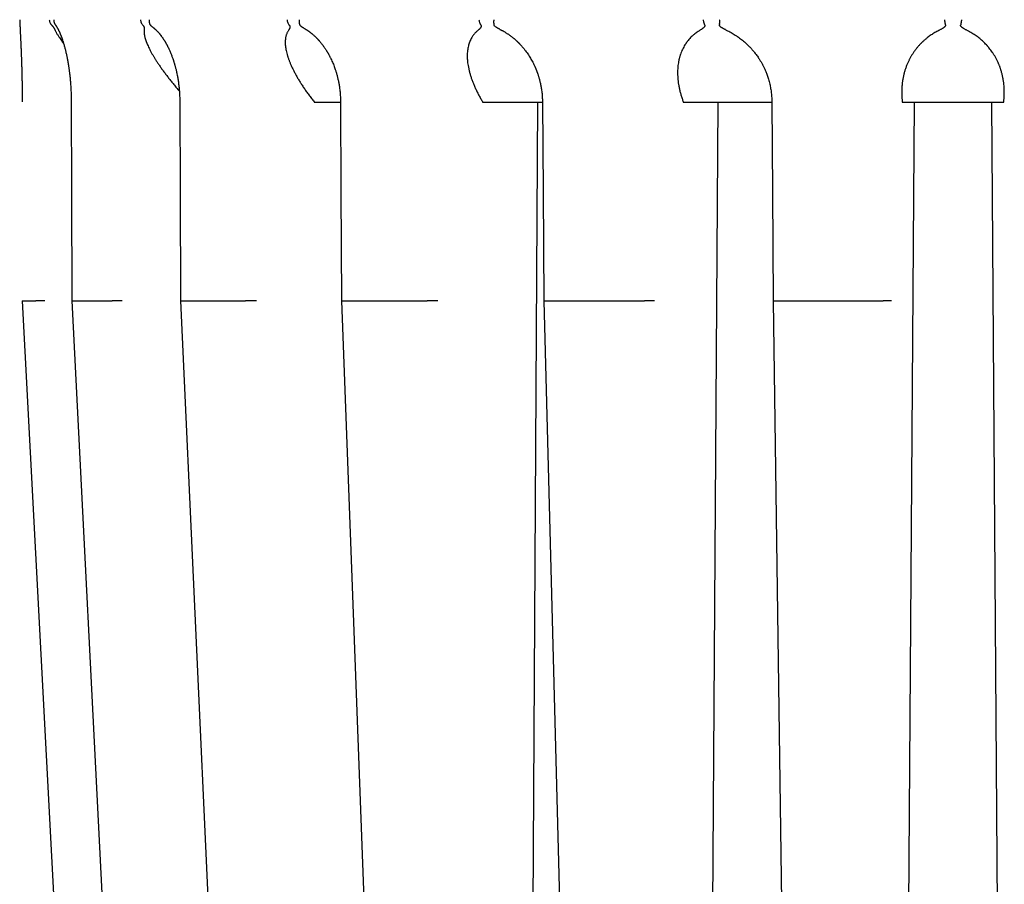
# Model space of a CAD drawing. Header units: millimetres. Extents: x 8 to 428, y 12 to 219.
# Tile 10 of 57: x 205 to 229, y 44 to 66. Entities that reach past the tile are written whole.
import ezdxf

# ---------------------------------------------------------------- set-up
doc = ezdxf.new("R2010")
doc.units = ezdxf.units.MM

msp = doc.modelspace()

# ---------------------------------------------------------------- linework, layer by layer
at = {"color": 7, "linetype": 'Continuous', "lineweight": 30}
for p, q in [((205.797, 64.192), (205.797, 64.192)), ((211.912, 64.191), (211.923, 64.177)), ((216.157, 64.191), (216.165, 64.177)), ((217.539, 64.177), (217.333, 28.977)), ((217.662, 64.191), (217.662, 64.191)), ((221.209, 64.191), (221.214, 64.177)), ((222.077, 64.177), (221.844, 28.977)), ((226.724, 64.191), (226.725, 64.177)), ((227.02, 64.177), (226.774, 28.977)), ((229.226, 28.977), (228.98, 64.177)), ((229.275, 64.177), (229.276, 64.191)), ((204.566, 59.177), (204.909, 59.177)), ((204.566, 59.177), (206.258, 26.99)), ((205.82, 59.177), (206.826, 59.177)), ((208.585, 59.177), (210.185, 59.177)), ((212.674, 59.177), (214.759, 59.177)), ((217.807, 59.177), (220.235, 59.177)), ((223.635, 59.177), (226.24, 59.177))]:
    msp.add_line(p, q, dxfattribs=at)
at = {"color": 7, "linetype": 'Continuous', "lineweight": 30, "flags": 128}
for points in [[(204.5, 66.26), (204.501, 66.244), (204.501, 66.238)], [(205.797, 64.192), (205.802, 61.923), (205.809, 59.177)], [(208.531, 64.192), (208.54, 61.923), (208.551, 59.179)], [(212.578, 64.192), (212.59, 61.922), (212.605, 59.179)], [(217.662, 64.191), (217.677, 61.922), (217.694, 59.18)], [(223.438, 64.191), (223.454, 61.922), (223.473, 59.18)], [(205.809, 59.178), (206.609, 43.434), (207.444, 26.99)], [(208.551, 59.179), (209.268, 43.435), (210.018, 26.991)], [(212.604, 59.179), (213.191, 43.436), (213.804, 26.993)], [(217.694, 59.18), (218.109, 43.438), (218.543, 26.995)], [(223.473, 59.18), (223.689, 43.44), (223.915, 26.997)]]:
    msp.add_lwpolyline(points, dxfattribs=at)
at = {"color": 7, "linetype": 'Continuous', "lineweight": 30}
for points, knots in [([(204.501, 66.253), (204.501, 66.251), (204.501, 66.245), (204.502, 66.234), (204.502, 66.223), (204.502, 66.212), (204.503, 66.202), (204.503, 66.194), (204.503, 66.188), (204.504, 66.182), (204.504, 66.177), (204.504, 66.173), (204.504, 66.169), (204.504, 66.166), (204.504, 66.163), (204.504, 66.159), (204.505, 66.155), (204.505, 66.151), (204.505, 66.146), (204.505, 66.138), (204.506, 66.128), (204.506, 66.113), (204.507, 66.098), (204.508, 66.08), (204.509, 66.061), (204.51, 66.04), (204.511, 66.018), (204.512, 65.995), (204.513, 65.968), (204.514, 65.939), (204.516, 65.907), (204.517, 65.876), (204.519, 65.847), (204.52, 65.818), (204.521, 65.791), (204.523, 65.767), (204.524, 65.744), (204.525, 65.723), (204.526, 65.702), (204.527, 65.68), (204.528, 65.656), (204.529, 65.627), (204.53, 65.592), (204.532, 65.549), (204.534, 65.503), (204.536, 65.454), (204.538, 65.406), (204.54, 65.359), (204.542, 65.313), (204.543, 65.262), (204.545, 65.208), (204.547, 65.151), (204.549, 65.091), (204.551, 65.028), (204.553, 64.961), (204.554, 64.891), (204.556, 64.816), (204.558, 64.745), (204.559, 64.677), (204.56, 64.614), (204.561, 64.549), (204.561, 64.482), (204.562, 64.413), (204.563, 64.341), (204.563, 64.268), (204.563, 64.218), (204.563, 64.193)], [0, 0, 0, 0, 0.0079737, 0.0211637, 0.0331557, 0.0439416, 0.0535151, 0.0605635, 0.0667645, 0.0721162, 0.0766175, 0.0802673, 0.0830648, 0.08587, 0.0883925, 0.0913624, 0.0947797, 0.0986448, 0.1029578, 0.1077189, 0.1176119, 0.129012, 0.1419186, 0.1547138, 0.1687057, 0.1838901, 0.1998815, 0.2154084, 0.2303671, 0.2511081, 0.2706439, 0.288989, 0.3061581, 0.322162, 0.3370088, 0.3507036, 0.3622479, 0.3729494, 0.3838517, 0.3951975, 0.4069849, 0.4192111, 0.4387215, 0.4592277, 0.4807049, 0.5031212, 0.5264679, 0.5455393, 0.5657867, 0.5873225, 0.610151, 0.6342795, 0.6583366, 0.6835813, 0.7100295, 0.737701, 0.766581, 0.7965154, 0.8196594, 0.843413, 0.8677939, 0.8928238, 0.918528, 0.9449357, 0.9720805, 1, 1, 1, 1]), ([(205.246, 66.26), (205.247, 66.249), (205.249, 66.228), (205.257, 66.2), (205.267, 66.176), (205.277, 66.157), (205.288, 66.142), (205.296, 66.132), (205.303, 66.124), (205.307, 66.12), (205.309, 66.119)], [0, 0, 0, 0, 0.210644, 0.396845, 0.558586, 0.695852, 0.808634, 0.896921, 0.960709, 1, 1, 1, 1]), ([(205.357, 66.26), (205.357, 66.252), (205.357, 66.235), (205.361, 66.21), (205.366, 66.191), (205.372, 66.176), (205.376, 66.166), (205.381, 66.156), (205.387, 66.145), (205.393, 66.136), (205.397, 66.131), (205.397, 66.131)], [0, 0, 0, 0, 0.179506, 0.358967, 0.53838, 0.62192, 0.702285, 0.779479, 0.853503, 0.992018, 1, 1, 1, 1]), ([(207.542, 66.26), (207.543, 66.247), (207.546, 66.221), (207.56, 66.183), (207.578, 66.148), (207.596, 66.128), (207.604, 66.119)], [0, 0, 0, 0, 0.247633, 0.500007, 0.752377, 1, 1, 1, 1]), ([(207.757, 66.26), (207.757, 66.254), (207.756, 66.242), (207.757, 66.223), (207.759, 66.205), (207.763, 66.186), (207.768, 66.168), (207.775, 66.151), (207.784, 66.134), (207.792, 66.124), (207.795, 66.119)], [0, 0, 0, 0, 0.115351, 0.234337, 0.356614, 0.481757, 0.609264, 0.738563, 0.869029, 1, 1, 1, 1]), ([(211.231, 66.26), (211.233, 66.247), (211.237, 66.221), (211.25, 66.183), (211.267, 66.148), (211.282, 66.128), (211.29, 66.119)], [0, 0, 0, 0, 0.247633, 0.500007, 0.752377, 1, 1, 1, 1]), ([(211.536, 66.26), (211.535, 66.254), (211.534, 66.242), (211.534, 66.223), (211.535, 66.205), (211.537, 66.186), (211.54, 66.168), (211.545, 66.151), (211.552, 66.134), (211.557, 66.124), (211.56, 66.119)], [0, 0, 0, 0, 0.115351, 0.234337, 0.356614, 0.481757, 0.609264, 0.738563, 0.869029, 1, 1, 1, 1]), ([(216.064, 66.26), (216.066, 66.249), (216.069, 66.228), (216.076, 66.2), (216.085, 66.176), (216.093, 66.157), (216.1, 66.142), (216.106, 66.132), (216.111, 66.124), (216.113, 66.12), (216.114, 66.119)], [0, 0, 0, 0, 0.210644, 0.396845, 0.558586, 0.695852, 0.808634, 0.896921, 0.960709, 1, 1, 1, 1]), ([(216.437, 66.26), (216.436, 66.252), (216.434, 66.235), (216.433, 66.21), (216.433, 66.191), (216.434, 66.176), (216.435, 66.166), (216.436, 66.156), (216.438, 66.145), (216.441, 66.132), (216.444, 66.123), (216.445, 66.119)], [0, 0, 0, 0, 0.160573, 0.321105, 0.481595, 0.556323, 0.628212, 0.697264, 0.763481, 0.887385, 1, 1, 1, 1]), ([(221.71, 66.26), (221.712, 66.249), (221.715, 66.228), (221.721, 66.2), (221.728, 66.176), (221.733, 66.157), (221.739, 66.142), (221.743, 66.132), (221.746, 66.124), (221.748, 66.12), (221.748, 66.119)], [0, 0, 0, 0, 0.210644, 0.396845, 0.558586, 0.695852, 0.808634, 0.896921, 0.960709, 1, 1, 1, 1]), ([(222.126, 66.26), (222.125, 66.252), (222.122, 66.235), (222.12, 66.21), (222.118, 66.191), (222.117, 66.176), (222.117, 66.166), (222.116, 66.156), (222.116, 66.145), (222.117, 66.132), (222.118, 66.123), (222.118, 66.119)], [0, 0, 0, 0, 0.160573, 0.321105, 0.481595, 0.556323, 0.628212, 0.697264, 0.763481, 0.887385, 1, 1, 1, 1]), ([(227.785, 66.26), (227.786, 66.249), (227.79, 66.228), (227.794, 66.2), (227.798, 66.176), (227.801, 66.157), (227.804, 66.142), (227.806, 66.132), (227.808, 66.124), (227.808, 66.12), (227.809, 66.119)], [0, 0, 0, 0, 0.210644, 0.396845, 0.558586, 0.695852, 0.808634, 0.896921, 0.960709, 1, 1, 1, 1]), ([(228.215, 66.26), (228.214, 66.252), (228.211, 66.235), (228.207, 66.21), (228.204, 66.191), (228.201, 66.176), (228.199, 66.166), (228.198, 66.156), (228.196, 66.145), (228.193, 66.132), (228.192, 66.123), (228.191, 66.119)], [0, 0, 0, 0, 0.160573, 0.321105, 0.481595, 0.556323, 0.628212, 0.697264, 0.763481, 0.887385, 1, 1, 1, 1]), ([(205.309, 66.119), (205.311, 66.116), (205.315, 66.112), (205.322, 66.105), (205.328, 66.097), (205.334, 66.09), (205.339, 66.083), (205.344, 66.076), (205.349, 66.07), (205.353, 66.063), (205.359, 66.054), (205.365, 66.043), (205.373, 66.03), (205.38, 66.016), (205.387, 66.002), (205.392, 65.992), (205.394, 65.987)], [0, 0, 0, 0, 0.036931, 0.076253, 0.118922, 0.165689, 0.206446, 0.250416, 0.297777, 0.34867, 0.403209, 0.499354, 0.606956, 0.726189, 0.857175, 1, 1, 1, 1]), ([(205.394, 65.987), (205.398, 65.978), (205.407, 65.961), (205.422, 65.934), (205.438, 65.905), (205.456, 65.875), (205.477, 65.842), (205.502, 65.805), (205.532, 65.761), (205.558, 65.723), (205.578, 65.697), (205.588, 65.683), (205.598, 65.67), (205.604, 65.661), (205.607, 65.657)], [0, 0, 0, 0, 0.093856, 0.188598, 0.284351, 0.381236, 0.47937, 0.58079, 0.717685, 0.856527, 0.893248, 0.930124, 0.967161, 1, 1, 1, 1]), ([(205.397, 66.131), (205.398, 66.13), (205.4, 66.128), (205.402, 66.125), (205.403, 66.123), (205.405, 66.12), (205.408, 66.117), (205.412, 66.111), (205.416, 66.105), (205.42, 66.099), (205.425, 66.092), (205.43, 66.084), (205.435, 66.076), (205.44, 66.067), (205.445, 66.058), (205.451, 66.048), (205.458, 66.035), (205.466, 66.02), (205.474, 66.005), (205.481, 65.99), (205.488, 65.976), (205.494, 65.963), (205.5, 65.951), (205.505, 65.939), (205.51, 65.928), (205.515, 65.917), (205.52, 65.904), (205.526, 65.89), (205.532, 65.876), (205.537, 65.862), (205.542, 65.85), (205.546, 65.839), (205.55, 65.829), (205.554, 65.819), (205.557, 65.809), (205.561, 65.799), (205.565, 65.788), (205.569, 65.777), (205.573, 65.765), (205.579, 65.747), (205.587, 65.723), (205.597, 65.692), (205.607, 65.658), (205.618, 65.62), (205.629, 65.581), (205.639, 65.541), (205.65, 65.5), (205.66, 65.456), (205.67, 65.415), (205.678, 65.38), (205.684, 65.35), (205.689, 65.322), (205.695, 65.297), (205.699, 65.274), (205.703, 65.254), (205.706, 65.237), (205.709, 65.221), (205.711, 65.207), (205.713, 65.195), (205.715, 65.184), (205.716, 65.177), (205.718, 65.17), (205.719, 65.163), (205.72, 65.155), (205.722, 65.144), (205.724, 65.129), (205.727, 65.111), (205.731, 65.09), (205.734, 65.065), (205.738, 65.038), (205.743, 65.006), (205.747, 64.972), (205.752, 64.934), (205.757, 64.892), (205.762, 64.848), (205.767, 64.802), (205.771, 64.753), (205.776, 64.701), (205.78, 64.646), (205.784, 64.588), (205.788, 64.528), (205.791, 64.465), (205.793, 64.401), (205.795, 64.334), (205.797, 64.264), (205.797, 64.217), (205.797, 64.192)], [0, 0, 0, 0, 0.005307, 0.009637, 0.012926, 0.0153, 0.021189, 0.02808, 0.037137, 0.045578, 0.053576, 0.062844, 0.072552, 0.081675, 0.090491, 0.100187, 0.11386, 0.127777, 0.141475, 0.154331, 0.166167, 0.176628, 0.185805, 0.194244, 0.203378, 0.211221, 0.220026, 0.230201, 0.241743, 0.249696, 0.257985, 0.265499, 0.272067, 0.277692, 0.284391, 0.290734, 0.297403, 0.304399, 0.311686, 0.319208, 0.336123, 0.354133, 0.373253, 0.393521, 0.414928, 0.434946, 0.455834, 0.477567, 0.500116, 0.514641, 0.528481, 0.541337, 0.55321, 0.564103, 0.572434, 0.580085, 0.587059, 0.593355, 0.598961, 0.603489, 0.606599, 0.608983, 0.611961, 0.615635, 0.620007, 0.626685, 0.634527, 0.643581, 0.653954, 0.665652, 0.678679, 0.693039, 0.708738, 0.725783, 0.744186, 0.762557, 0.78203, 0.802607, 0.824294, 0.8471, 0.87104, 0.894671, 0.91935, 0.945108, 0.971977, 1, 1, 1, 1]), ([(207.604, 66.119), (207.606, 66.116), (207.61, 66.112), (207.616, 66.105), (207.62, 66.097), (207.624, 66.09), (207.627, 66.083), (207.63, 66.076), (207.632, 66.07), (207.634, 66.063), (207.636, 66.054), (207.637, 66.043), (207.638, 66.03), (207.638, 66.016), (207.638, 66.002), (207.637, 65.992), (207.636, 65.987)], [0, 0, 0, 0, 0.036931, 0.076253, 0.118922, 0.165689, 0.206446, 0.250416, 0.297777, 0.34867, 0.403209, 0.499354, 0.606956, 0.726189, 0.857175, 1, 1, 1, 1]), ([(207.636, 65.987), (207.635, 65.978), (207.634, 65.961), (207.634, 65.934), (207.636, 65.905), (207.64, 65.875), (207.646, 65.842), (207.655, 65.805), (207.667, 65.761), (207.68, 65.723), (207.69, 65.697), (207.695, 65.683), (207.7, 65.669), (207.706, 65.655), (207.712, 65.641), (207.724, 65.612), (207.744, 65.569), (207.773, 65.511), (207.805, 65.45), (207.833, 65.399), (207.857, 65.358), (207.874, 65.329), (207.892, 65.3), (207.911, 65.27), (207.93, 65.239), (207.95, 65.209), (207.98, 65.163), (208.021, 65.103), (208.074, 65.026), (208.13, 64.949), (208.189, 64.871), (208.25, 64.791), (208.314, 64.711), (208.381, 64.628), (208.449, 64.546), (208.497, 64.49), (208.52, 64.464)], [0, 0, 0, 0, 0.025252, 0.050743, 0.076506, 0.102574, 0.128977, 0.156265, 0.193097, 0.230454, 0.240334, 0.250255, 0.26022, 0.27023, 0.280284, 0.290386, 0.329437, 0.368874, 0.408756, 0.449141, 0.467452, 0.48588, 0.504429, 0.523106, 0.541913, 0.560856, 0.579939, 0.625382, 0.671049, 0.716994, 0.76327, 0.809927, 0.857013, 0.903436, 0.954089, 1, 1, 1, 1]), ([(207.841, 66.078), (207.837, 66.082), (207.828, 66.088), (207.817, 66.097), (207.809, 66.104), (207.801, 66.112), (207.797, 66.116), (207.795, 66.119)], [0, 0, 0, 0, 0.291759, 0.49304, 0.675818, 0.843384, 1, 1, 1, 1]), ([(207.841, 66.078), (207.841, 66.078), (207.843, 66.077), (207.847, 66.074), (207.853, 66.069), (207.861, 66.063), (207.869, 66.057), (207.875, 66.052), (207.882, 66.047), (207.889, 66.04), (207.898, 66.033), (207.909, 66.023), (207.92, 66.013), (207.933, 66.001), (207.945, 65.989), (207.957, 65.977), (207.969, 65.965), (207.98, 65.953), (207.991, 65.941), (208, 65.931), (208.007, 65.923), (208.012, 65.917), (208.014, 65.914), (208.017, 65.911), (208.019, 65.908), (208.022, 65.904), (208.026, 65.9), (208.03, 65.895), (208.035, 65.889), (208.04, 65.882), (208.045, 65.876), (208.054, 65.865), (208.066, 65.849), (208.08, 65.829), (208.094, 65.81), (208.107, 65.791), (208.119, 65.773), (208.13, 65.756), (208.14, 65.741), (208.148, 65.727), (208.156, 65.715), (208.162, 65.703), (208.169, 65.691), (208.177, 65.678), (208.186, 65.661), (208.196, 65.644), (208.206, 65.626), (208.215, 65.608), (208.225, 65.588), (208.235, 65.568), (208.248, 65.543), (208.263, 65.511), (208.28, 65.472), (208.297, 65.432), (208.313, 65.393), (208.328, 65.355), (208.341, 65.319), (208.351, 65.291), (208.358, 65.271), (208.362, 65.259), (208.366, 65.248), (208.368, 65.24), (208.37, 65.234), (208.372, 65.227), (208.375, 65.218), (208.38, 65.205), (208.385, 65.187), (208.391, 65.167), (208.398, 65.144), (208.405, 65.119), (208.413, 65.09), (208.422, 65.058), (208.431, 65.022), (208.441, 64.982), (208.45, 64.939), (208.46, 64.892), (208.47, 64.843), (208.479, 64.794), (208.487, 64.745), (208.495, 64.693), (208.502, 64.638), (208.509, 64.58), (208.515, 64.52), (208.521, 64.459), (208.525, 64.396), (208.528, 64.33), (208.53, 64.262), (208.531, 64.216), (208.531, 64.192)], [0, 0, 0, 0, 0.0005541, 0.0044291, 0.0118489, 0.0200789, 0.0273922, 0.0338092, 0.0393929, 0.0453117, 0.0550229, 0.0655565, 0.0767412, 0.0885967, 0.1011361, 0.1120887, 0.1232592, 0.1344114, 0.1445974, 0.1536643, 0.1615482, 0.1645972, 0.1673878, 0.1699199, 0.1721936, 0.1745809, 0.1779191, 0.1819664, 0.1868868, 0.1921672, 0.1973326, 0.202383, 0.2181733, 0.2328379, 0.2466079, 0.2594944, 0.2715018, 0.2824126, 0.2922209, 0.3008813, 0.3083952, 0.3151934, 0.3223349, 0.330426, 0.3400436, 0.3511932, 0.3610355, 0.371797, 0.3828248, 0.393904, 0.4050311, 0.4253723, 0.4458369, 0.4664013, 0.4867336, 0.5057142, 0.5232553, 0.5393641, 0.5459997, 0.5519517, 0.5568161, 0.5605933, 0.5633318, 0.5660742, 0.5692432, 0.5761612, 0.5845132, 0.5942997, 0.6041401, 0.6155004, 0.628384, 0.6427941, 0.6587351, 0.675888, 0.6945319, 0.7146777, 0.7363388, 0.7558914, 0.7764518, 0.7980198, 0.820603, 0.8442131, 0.8688669, 0.893088, 0.9182802, 0.9444723, 0.9716988, 1, 1, 1, 1]), ([(211.266, 65.987), (211.26, 65.978), (211.249, 65.961), (211.234, 65.934), (211.222, 65.905), (211.211, 65.875), (211.202, 65.842), (211.194, 65.805), (211.188, 65.761), (211.186, 65.723), (211.186, 65.697), (211.186, 65.683), (211.186, 65.669), (211.187, 65.655), (211.187, 65.641), (211.189, 65.612), (211.194, 65.569), (211.204, 65.511), (211.217, 65.45), (211.23, 65.399), (211.242, 65.358), (211.251, 65.329), (211.26, 65.3), (211.271, 65.27), (211.282, 65.239), (211.294, 65.209), (211.312, 65.163), (211.338, 65.103), (211.373, 65.026), (211.412, 64.949), (211.453, 64.871), (211.498, 64.791), (211.546, 64.711), (211.598, 64.628), (211.654, 64.543), (211.714, 64.456), (211.777, 64.368), (211.843, 64.279), (211.889, 64.221), (211.912, 64.191)], [0, 0, 0, 0, 0.021827, 0.04386, 0.066127, 0.088659, 0.11148, 0.135066, 0.166902, 0.19919, 0.20773, 0.216306, 0.224919, 0.23357, 0.242261, 0.250992, 0.284746, 0.318833, 0.353305, 0.38821, 0.404037, 0.419965, 0.435998, 0.452141, 0.468397, 0.484771, 0.501265, 0.540543, 0.580015, 0.619727, 0.659725, 0.700052, 0.74075, 0.780876, 0.824657, 0.868414, 0.912194, 0.956041, 1, 1, 1, 1]), ([(211.29, 66.119), (211.291, 66.116), (211.295, 66.112), (211.298, 66.105), (211.301, 66.097), (211.303, 66.09), (211.304, 66.083), (211.304, 66.076), (211.303, 66.07), (211.302, 66.063), (211.3, 66.054), (211.297, 66.043), (211.291, 66.03), (211.284, 66.016), (211.276, 66.002), (211.269, 65.992), (211.266, 65.987)], [0, 0, 0, 0, 0.036931, 0.076253, 0.118922, 0.165689, 0.206446, 0.250416, 0.297777, 0.34867, 0.403209, 0.499354, 0.606956, 0.726189, 0.857175, 1, 1, 1, 1]), ([(211.658, 66.045), (211.658, 66.045), (211.655, 66.046), (211.65, 66.049), (211.638, 66.056), (211.623, 66.065), (211.605, 66.077), (211.591, 66.088), (211.58, 66.097), (211.572, 66.104), (211.565, 66.112), (211.562, 66.116), (211.56, 66.119)], [0, 0, 0, 0, 0.000329, 0.070088, 0.136525, 0.32858, 0.498711, 0.6483, 0.748253, 0.839017, 0.922228, 1, 1, 1, 1]), ([(211.657, 66.045), (211.663, 66.042), (211.677, 66.034), (211.696, 66.023), (211.715, 66.011), (211.73, 66.001), (211.745, 65.991), (211.76, 65.981), (211.774, 65.972), (211.785, 65.964), (211.795, 65.957), (211.803, 65.951), (211.812, 65.944), (211.823, 65.936), (211.833, 65.927), (211.844, 65.919), (211.855, 65.91), (211.871, 65.897), (211.891, 65.879), (211.916, 65.857), (211.937, 65.837), (211.955, 65.821), (211.968, 65.808), (211.979, 65.796), (211.988, 65.787), (211.997, 65.778), (212.005, 65.769), (212.014, 65.759), (212.025, 65.747), (212.038, 65.733), (212.052, 65.717), (212.067, 65.699), (212.087, 65.675), (212.111, 65.644), (212.139, 65.607), (212.164, 65.573), (212.184, 65.543), (212.2, 65.519), (212.215, 65.496), (212.227, 65.477), (212.237, 65.461), (212.244, 65.448), (212.251, 65.437), (212.257, 65.427), (212.261, 65.419), (212.265, 65.413), (212.268, 65.407), (212.272, 65.4), (212.278, 65.39), (212.285, 65.377), (212.293, 65.362), (212.303, 65.344), (212.313, 65.323), (212.325, 65.299), (212.342, 65.264), (212.363, 65.219), (212.386, 65.165), (212.408, 65.112), (212.427, 65.06), (212.443, 65.014), (212.457, 64.972), (212.468, 64.935), (212.48, 64.896), (212.49, 64.857), (212.5, 64.818), (212.51, 64.78), (212.519, 64.739), (212.528, 64.696), (212.536, 64.65), (212.545, 64.601), (212.552, 64.55), (212.559, 64.496), (212.566, 64.44), (212.571, 64.381), (212.574, 64.32), (212.577, 64.257), (212.578, 64.214), (212.578, 64.192)], [0, 0, 0, 0, 0.011693, 0.027835, 0.038336, 0.048703, 0.058935, 0.06903, 0.078542, 0.086726, 0.092564, 0.09783, 0.104186, 0.11183, 0.118741, 0.126356, 0.134037, 0.141658, 0.159556, 0.177104, 0.194277, 0.205189, 0.214726, 0.222891, 0.229685, 0.235483, 0.241524, 0.248049, 0.256328, 0.265805, 0.276482, 0.288358, 0.301007, 0.322715, 0.345222, 0.368582, 0.382751, 0.396893, 0.409831, 0.421448, 0.429048, 0.435948, 0.442147, 0.447456, 0.451482, 0.45422, 0.457177, 0.461031, 0.465779, 0.472598, 0.48068, 0.490027, 0.500636, 0.512506, 0.525476, 0.552865, 0.579063, 0.604081, 0.62793, 0.650616, 0.667835, 0.684324, 0.701334, 0.719914, 0.735621, 0.75228, 0.769851, 0.788335, 0.808098, 0.828818, 0.850506, 0.873174, 0.896842, 0.921081, 0.946332, 0.972626, 1, 1, 1, 1]), ([(216.036, 65.987), (216.026, 65.978), (216.005, 65.961), (215.977, 65.934), (215.951, 65.905), (215.926, 65.875), (215.903, 65.842), (215.879, 65.805), (215.855, 65.761), (215.838, 65.723), (215.828, 65.697), (215.823, 65.683), (215.818, 65.669), (215.813, 65.655), (215.809, 65.641), (215.8, 65.612), (215.79, 65.569), (215.779, 65.511), (215.772, 65.45), (215.769, 65.399), (215.768, 65.358), (215.768, 65.329), (215.769, 65.3), (215.771, 65.27), (215.773, 65.239), (215.776, 65.209), (215.781, 65.163), (215.79, 65.103), (215.805, 65.026), (215.823, 64.949), (215.845, 64.871), (215.871, 64.791), (215.9, 64.711), (215.932, 64.628), (215.969, 64.543), (216.011, 64.456), (216.056, 64.368), (216.104, 64.279), (216.139, 64.221), (216.157, 64.191)], [0, 0, 0, 0, 0.021827, 0.04386, 0.066127, 0.088659, 0.11148, 0.135066, 0.166902, 0.19919, 0.20773, 0.216306, 0.224919, 0.23357, 0.242261, 0.250992, 0.284746, 0.318833, 0.353305, 0.38821, 0.404037, 0.419965, 0.435998, 0.452141, 0.468397, 0.484771, 0.501265, 0.540543, 0.580015, 0.619727, 0.659725, 0.700052, 0.74075, 0.780876, 0.824657, 0.868414, 0.912194, 0.956041, 1, 1, 1, 1]), ([(216.114, 66.119), (216.115, 66.116), (216.118, 66.112), (216.12, 66.105), (216.12, 66.097), (216.12, 66.09), (216.118, 66.083), (216.116, 66.076), (216.113, 66.07), (216.109, 66.063), (216.103, 66.054), (216.095, 66.043), (216.083, 66.03), (216.069, 66.016), (216.053, 66.002), (216.042, 65.992), (216.036, 65.987)], [0, 0, 0, 0, 0.036931, 0.076253, 0.118922, 0.165689, 0.206446, 0.250416, 0.297777, 0.34867, 0.403209, 0.499354, 0.606956, 0.726189, 0.857175, 1, 1, 1, 1]), ([(216.586, 66.02), (216.582, 66.022), (216.574, 66.026), (216.563, 66.032), (216.554, 66.036), (216.546, 66.041), (216.537, 66.045), (216.53, 66.049), (216.518, 66.056), (216.503, 66.065), (216.485, 66.077), (216.471, 66.088), (216.461, 66.097), (216.454, 66.104), (216.449, 66.112), (216.446, 66.116), (216.445, 66.119)], [0, 0, 0, 0, 0.087657, 0.14553, 0.201042, 0.254203, 0.305025, 0.353522, 0.399709, 0.533226, 0.651502, 0.755497, 0.824984, 0.888084, 0.945932, 1, 1, 1, 1]), ([(216.586, 66.02), (216.59, 66.018), (216.598, 66.014), (216.608, 66.009), (216.616, 66.005), (216.621, 66.002), (216.624, 66.001), (216.627, 65.999), (216.631, 65.997), (216.635, 65.995), (216.641, 65.992), (216.65, 65.987), (216.662, 65.98), (216.679, 65.971), (216.702, 65.958), (216.728, 65.942), (216.756, 65.925), (216.781, 65.908), (216.804, 65.893), (216.825, 65.878), (216.847, 65.863), (216.871, 65.845), (216.896, 65.825), (216.919, 65.807), (216.94, 65.79), (216.957, 65.775), (216.974, 65.76), (216.99, 65.746), (217.005, 65.733), (217.017, 65.721), (217.028, 65.711), (217.036, 65.703), (217.043, 65.697), (217.048, 65.692), (217.052, 65.688), (217.057, 65.683), (217.063, 65.677), (217.07, 65.67), (217.078, 65.661), (217.089, 65.65), (217.104, 65.634), (217.123, 65.614), (217.143, 65.591), (217.165, 65.566), (217.188, 65.539), (217.211, 65.509), (217.241, 65.471), (217.274, 65.426), (217.31, 65.373), (217.344, 65.32), (217.374, 65.269), (217.404, 65.215), (217.434, 65.158), (217.456, 65.111), (217.472, 65.078), (217.48, 65.059), (217.487, 65.042), (217.493, 65.028), (217.498, 65.017), (217.501, 65.008), (217.504, 65.001), (217.507, 64.994), (217.51, 64.986), (217.514, 64.976), (217.519, 64.963), (217.525, 64.948), (217.532, 64.929), (217.539, 64.908), (217.548, 64.883), (217.557, 64.855), (217.566, 64.825), (217.576, 64.792), (217.586, 64.756), (217.596, 64.717), (217.606, 64.675), (217.616, 64.63), (217.626, 64.582), (217.634, 64.532), (217.642, 64.481), (217.649, 64.428), (217.654, 64.373), (217.658, 64.315), (217.661, 64.254), (217.662, 64.213), (217.662, 64.191)], [0, 0, 0, 0, 0.006682, 0.012344, 0.016574, 0.019327, 0.020772, 0.022226, 0.024204, 0.026705, 0.029729, 0.033278, 0.041145, 0.050778, 0.061061, 0.078446, 0.094572, 0.109432, 0.121628, 0.133451, 0.146373, 0.160451, 0.175678, 0.19205, 0.202233, 0.212809, 0.223776, 0.234228, 0.243427, 0.251246, 0.25786, 0.26327, 0.267477, 0.27053, 0.272808, 0.275892, 0.27991, 0.284777, 0.290099, 0.295823, 0.307045, 0.319554, 0.333357, 0.348478, 0.364924, 0.382411, 0.399713, 0.4297, 0.458554, 0.486243, 0.512797, 0.53871, 0.567765, 0.597465, 0.606936, 0.616305, 0.624421, 0.631067, 0.63624, 0.640161, 0.643022, 0.646382, 0.650311, 0.654847, 0.66057, 0.667678, 0.676171, 0.686054, 0.69733, 0.710002, 0.724078, 0.738911, 0.754993, 0.772316, 0.790876, 0.810676, 0.831721, 0.85402, 0.875574, 0.898208, 0.921941, 0.946797, 0.972805, 1, 1, 1, 1]), ([(221.621, 65.987), (221.607, 65.978), (221.579, 65.961), (221.54, 65.934), (221.501, 65.905), (221.464, 65.875), (221.428, 65.842), (221.39, 65.805), (221.35, 65.761), (221.319, 65.723), (221.299, 65.697), (221.289, 65.683), (221.28, 65.669), (221.27, 65.655), (221.261, 65.641), (221.243, 65.612), (221.218, 65.569), (221.188, 65.511), (221.161, 65.45), (221.142, 65.399), (221.129, 65.358), (221.12, 65.329), (221.112, 65.3), (221.104, 65.27), (221.097, 65.239), (221.091, 65.209), (221.083, 65.163), (221.074, 65.103), (221.068, 65.026), (221.065, 64.949), (221.065, 64.871), (221.07, 64.791), (221.078, 64.711), (221.089, 64.628), (221.105, 64.543), (221.125, 64.456), (221.149, 64.368), (221.177, 64.279), (221.198, 64.221), (221.209, 64.191)], [0, 0, 0, 0, 0.021827, 0.04386, 0.066127, 0.088659, 0.11148, 0.135066, 0.166902, 0.19919, 0.20773, 0.216306, 0.224919, 0.23357, 0.242261, 0.250992, 0.284746, 0.318833, 0.353305, 0.38821, 0.404037, 0.419965, 0.435998, 0.452141, 0.468397, 0.484771, 0.501265, 0.540543, 0.580015, 0.619727, 0.659725, 0.700052, 0.74075, 0.780876, 0.824657, 0.868414, 0.912194, 0.956041, 1, 1, 1, 1]), ([(221.748, 66.119), (221.749, 66.116), (221.75, 66.112), (221.75, 66.105), (221.749, 66.097), (221.746, 66.09), (221.742, 66.083), (221.738, 66.076), (221.732, 66.07), (221.726, 66.063), (221.716, 66.054), (221.704, 66.043), (221.687, 66.03), (221.667, 66.016), (221.645, 66.002), (221.629, 65.992), (221.621, 65.987)], [0, 0, 0, 0, 0.036931, 0.076253, 0.118922, 0.165689, 0.206446, 0.250416, 0.297777, 0.34867, 0.403209, 0.499354, 0.606956, 0.726189, 0.857175, 1, 1, 1, 1]), ([(222.268, 66.009), (222.264, 66.011), (222.252, 66.017), (222.237, 66.024), (222.223, 66.032), (222.214, 66.036), (222.206, 66.041), (222.198, 66.045), (222.191, 66.049), (222.18, 66.056), (222.166, 66.065), (222.15, 66.077), (222.138, 66.088), (222.129, 66.097), (222.123, 66.104), (222.119, 66.112), (222.118, 66.116), (222.118, 66.119)], [0, 0, 0, 0, 0.0643362, 0.2024693, 0.2530592, 0.3015853, 0.3480564, 0.3924829, 0.4348767, 0.4752515, 0.5919665, 0.6953578, 0.7862662, 0.8470089, 0.9021681, 0.9527364, 1, 1, 1, 1]), ([(222.268, 66.008), (222.276, 66.005), (222.304, 65.992), (222.352, 65.969), (222.41, 65.938), (222.464, 65.906), (222.519, 65.873), (222.574, 65.836), (222.627, 65.798), (222.677, 65.76), (222.724, 65.722), (222.767, 65.685), (222.806, 65.649), (222.842, 65.614), (222.875, 65.581), (222.905, 65.549), (222.933, 65.518), (222.958, 65.489), (222.982, 65.461), (223.009, 65.427), (223.041, 65.386), (223.075, 65.339), (223.104, 65.297), (223.128, 65.259), (223.148, 65.227), (223.167, 65.196), (223.183, 65.166), (223.199, 65.138), (223.213, 65.11), (223.227, 65.082), (223.243, 65.049), (223.26, 65.012), (223.277, 64.973), (223.295, 64.931), (223.312, 64.886), (223.329, 64.838), (223.346, 64.786), (223.363, 64.73), (223.379, 64.67), (223.392, 64.612), (223.404, 64.555), (223.413, 64.5), (223.422, 64.443), (223.428, 64.384), (223.434, 64.322), (223.437, 64.257), (223.438, 64.214), (223.439, 64.191)], [0, 0, 0, 0, 0.011553, 0.04158, 0.070694, 0.098867, 0.126078, 0.156583, 0.185735, 0.213521, 0.239962, 0.265089, 0.288924, 0.310608, 0.331134, 0.350531, 0.368781, 0.385863, 0.40181, 0.417182, 0.444249, 0.469845, 0.493986, 0.511453, 0.528088, 0.543896, 0.558881, 0.573083, 0.585198, 0.599128, 0.614874, 0.632441, 0.651835, 0.67106, 0.691813, 0.714106, 0.737946, 0.763232, 0.789941, 0.818083, 0.841215, 0.865261, 0.890237, 0.916169, 0.943083, 0.971014, 1, 1, 1, 1]), ([(227.641, 65.987), (227.624, 65.978), (227.591, 65.961), (227.542, 65.934), (227.494, 65.905), (227.448, 65.875), (227.402, 65.842), (227.351, 65.805), (227.297, 65.761), (227.255, 65.723), (227.228, 65.697), (227.213, 65.683), (227.199, 65.669), (227.186, 65.655), (227.172, 65.641), (227.145, 65.612), (227.108, 65.569), (227.06, 65.511), (227.016, 65.45), (226.982, 65.399), (226.957, 65.358), (226.94, 65.329), (226.923, 65.3), (226.907, 65.27), (226.892, 65.239), (226.877, 65.209), (226.856, 65.163), (226.831, 65.103), (226.803, 65.026), (226.779, 64.949), (226.758, 64.871), (226.741, 64.791), (226.728, 64.711), (226.717, 64.628), (226.711, 64.543), (226.708, 64.456), (226.709, 64.368), (226.714, 64.279), (226.72, 64.221), (226.724, 64.191)], [0, 0, 0, 0, 0.021827, 0.04386, 0.066127, 0.088659, 0.11148, 0.135066, 0.166902, 0.19919, 0.20773, 0.216306, 0.224919, 0.23357, 0.242261, 0.250992, 0.284746, 0.318833, 0.353305, 0.38821, 0.404037, 0.419965, 0.435998, 0.452141, 0.468397, 0.484771, 0.501265, 0.540543, 0.580015, 0.619727, 0.659725, 0.700052, 0.74075, 0.780876, 0.824657, 0.868414, 0.912194, 0.956041, 1, 1, 1, 1]), ([(227.809, 66.119), (227.809, 66.116), (227.809, 66.112), (227.807, 66.105), (227.803, 66.097), (227.799, 66.09), (227.793, 66.083), (227.786, 66.076), (227.779, 66.07), (227.77, 66.063), (227.758, 66.054), (227.742, 66.043), (227.721, 66.03), (227.697, 66.016), (227.67, 66.002), (227.651, 65.992), (227.641, 65.987)], [0, 0, 0, 0, 0.036931, 0.076253, 0.118922, 0.165689, 0.206446, 0.250416, 0.297777, 0.34867, 0.403209, 0.499354, 0.606956, 0.726189, 0.857175, 1, 1, 1, 1]), ([(228.359, 65.987), (228.35, 65.992), (228.332, 66.001), (228.307, 66.014), (228.289, 66.024), (228.276, 66.032), (228.269, 66.036), (228.261, 66.041), (228.255, 66.045), (228.248, 66.049), (228.239, 66.056), (228.226, 66.065), (228.213, 66.077), (228.203, 66.088), (228.197, 66.097), (228.193, 66.104), (228.191, 66.112), (228.191, 66.116), (228.191, 66.119)], [0, 0, 0, 0, 0.131925, 0.252999, 0.36328, 0.403669, 0.442411, 0.479512, 0.51498, 0.548826, 0.58106, 0.674241, 0.756785, 0.829363, 0.877857, 0.921894, 0.962266, 1, 1, 1, 1]), ([(229.276, 64.191), (229.279, 64.218), (229.285, 64.271), (229.29, 64.352), (229.292, 64.432), (229.291, 64.511), (229.286, 64.591), (229.278, 64.671), (229.266, 64.752), (229.25, 64.833), (229.231, 64.914), (229.213, 64.977), (229.198, 65.021), (229.189, 65.047), (229.18, 65.074), (229.17, 65.1), (229.159, 65.126), (229.148, 65.152), (229.131, 65.192), (229.105, 65.246), (229.07, 65.313), (229.032, 65.378), (228.992, 65.438), (228.952, 65.495), (228.921, 65.534), (228.899, 65.56), (228.888, 65.574), (228.877, 65.587), (228.865, 65.6), (228.854, 65.613), (228.833, 65.636), (228.803, 65.667), (228.762, 65.707), (228.72, 65.746), (228.676, 65.783), (228.631, 65.818), (228.583, 65.854), (228.531, 65.889), (228.475, 65.924), (228.418, 65.957), (228.379, 65.977), (228.359, 65.987)], [0, 0, 0, 0, 0.039965, 0.079839, 0.119654, 0.159444, 0.199243, 0.239086, 0.279683, 0.321257, 0.362469, 0.403365, 0.417074, 0.430754, 0.444408, 0.458037, 0.471644, 0.48523, 0.498797, 0.535312, 0.571257, 0.606672, 0.641604, 0.671982, 0.702056, 0.709887, 0.7177, 0.725495, 0.733274, 0.741037, 0.748785, 0.773942, 0.798781, 0.823327, 0.847607, 0.871648, 0.894969, 0.921756, 0.94816, 0.974225, 1, 1, 1, 1]), ([(212.578, 64.177), (212.55, 64.177), (212.456, 64.177), (212.3, 64.177), (212.11, 64.177), (211.985, 64.177), (211.923, 64.177)], [0, 0, 0, 0, 0.125629, 0.417086, 0.708543, 1, 1, 1, 1]), ([(217.662, 64.177), (217.646, 64.177), (217.547, 64.177), (217.365, 64.177), (217.119, 64.177), (216.876, 64.177), (216.637, 64.177), (216.4, 64.177), (216.243, 64.177), (216.165, 64.177)], [0, 0, 0, 0, 0.031293, 0.19469, 0.358086, 0.518564, 0.679043, 0.839521, 1, 1, 1, 1]), ([(223.439, 64.177), (223.425, 64.177), (223.318, 64.177), (223.118, 64.177), (222.84, 64.177), (222.563, 64.177), (222.289, 64.177), (222.018, 64.177), (221.749, 64.177), (221.481, 64.177), (221.303, 64.177), (221.214, 64.177)], [0, 0, 0, 0, 0.018418, 0.142221, 0.266024, 0.389827, 0.513631, 0.635223, 0.756815, 0.878408, 1, 1, 1, 1]), ([(229.275, 64.177), (229.18, 64.177), (228.989, 64.177), (228.704, 64.177), (228.418, 64.177), (228.133, 64.177), (227.849, 64.177), (227.566, 64.177), (227.286, 64.177), (227.006, 64.177), (226.819, 64.177), (226.725, 64.177)], [0, 0, 0, 0, 0.112, 0.224, 0.336, 0.448, 0.56, 0.67, 0.78, 0.89, 1, 1, 1, 1]), ([(205.132, 59.181), (205.12, 59.181), (205.096, 59.18), (205.058, 59.179), (205.022, 59.178), (204.988, 59.177), (204.958, 59.176), (204.935, 59.176), (204.918, 59.177), (204.912, 59.177), (204.909, 59.177)], [0, 0, 0, 0, 0.11712, 0.240744, 0.369119, 0.500008, 0.630896, 0.759267, 0.882887, 1, 1, 1, 1]), ([(205.809, 59.178), (205.809, 59.178), (205.81, 59.178), (205.817, 59.177), (205.82, 59.177)], [0, 0, 0, 0, 0.482982, 1, 1, 1, 1]), ([(207.082, 59.181), (207.071, 59.181), (207.048, 59.18), (207.011, 59.179), (206.972, 59.178), (206.934, 59.177), (206.899, 59.176), (206.868, 59.176), (206.843, 59.177), (206.831, 59.177), (206.826, 59.177)], [0, 0, 0, 0, 0.11712, 0.240744, 0.369119, 0.500008, 0.630896, 0.759267, 0.882887, 1, 1, 1, 1]), ([(208.551, 59.179), (208.551, 59.179), (208.55, 59.178), (208.555, 59.178), (208.567, 59.178), (208.579, 59.177), (208.585, 59.177)], [0, 0, 0, 0, 0.061355, 0.387804, 0.702172, 1, 1, 1, 1]), ([(210.459, 59.181), (210.449, 59.181), (210.429, 59.18), (210.394, 59.179), (210.356, 59.178), (210.316, 59.177), (210.277, 59.176), (210.242, 59.176), (210.21, 59.177), (210.193, 59.177), (210.185, 59.177)], [0, 0, 0, 0, 0.1171196, 0.2407437, 0.3691188, 0.5000077, 0.6308956, 0.7592675, 0.8828866, 1, 1, 1, 1]), ([(212.605, 59.179), (212.605, 59.179), (212.605, 59.179), (212.612, 59.179), (212.627, 59.178), (212.648, 59.178), (212.666, 59.177), (212.674, 59.177)], [0, 0, 0, 0, 0.120675, 0.350859, 0.576623, 0.794031, 1, 1, 1, 1]), ([(215.03, 59.181), (215.023, 59.181), (215.007, 59.18), (214.977, 59.179), (214.942, 59.178), (214.903, 59.177), (214.864, 59.176), (214.825, 59.176), (214.79, 59.177), (214.769, 59.177), (214.759, 59.177)], [0, 0, 0, 0, 0.11712, 0.240744, 0.369119, 0.500008, 0.630896, 0.759267, 0.882887, 1, 1, 1, 1]), ([(217.694, 59.18), (217.695, 59.18), (217.695, 59.179), (217.706, 59.179), (217.723, 59.179), (217.747, 59.178), (217.775, 59.178), (217.797, 59.177), (217.807, 59.177)], [0, 0, 0, 0, 0.151595, 0.327608, 0.503623, 0.676257, 0.842502, 1, 1, 1, 1]), ([(220.486, 59.181), (220.481, 59.181), (220.47, 59.18), (220.447, 59.179), (220.418, 59.178), (220.383, 59.177), (220.346, 59.176), (220.307, 59.176), (220.27, 59.177), (220.246, 59.177), (220.235, 59.177)], [0, 0, 0, 0, 0.11712, 0.240744, 0.369119, 0.500008, 0.630896, 0.759267, 0.882887, 1, 1, 1, 1]), ([(223.474, 59.18), (223.474, 59.18), (223.477, 59.18), (223.489, 59.179), (223.509, 59.179), (223.535, 59.179), (223.566, 59.178), (223.6, 59.178), (223.623, 59.177), (223.635, 59.177)], [0, 0, 0, 0, 0.106126, 0.257256, 0.411349, 0.565442, 0.716576, 0.862117, 1, 1, 1, 1]), ([(226.453, 59.181), (226.451, 59.181), (226.447, 59.18), (226.432, 59.179), (226.41, 59.178), (226.382, 59.177), (226.349, 59.176), (226.313, 59.176), (226.276, 59.177), (226.252, 59.177), (226.24, 59.177)], [0, 0, 0, 0, 0.11712, 0.240744, 0.369119, 0.500008, 0.630896, 0.759267, 0.882887, 1, 1, 1, 1])]:
    msp.add_open_spline(points, degree=3, knots=knots, dxfattribs=at)

doc.saveas('drawing.dxf')
